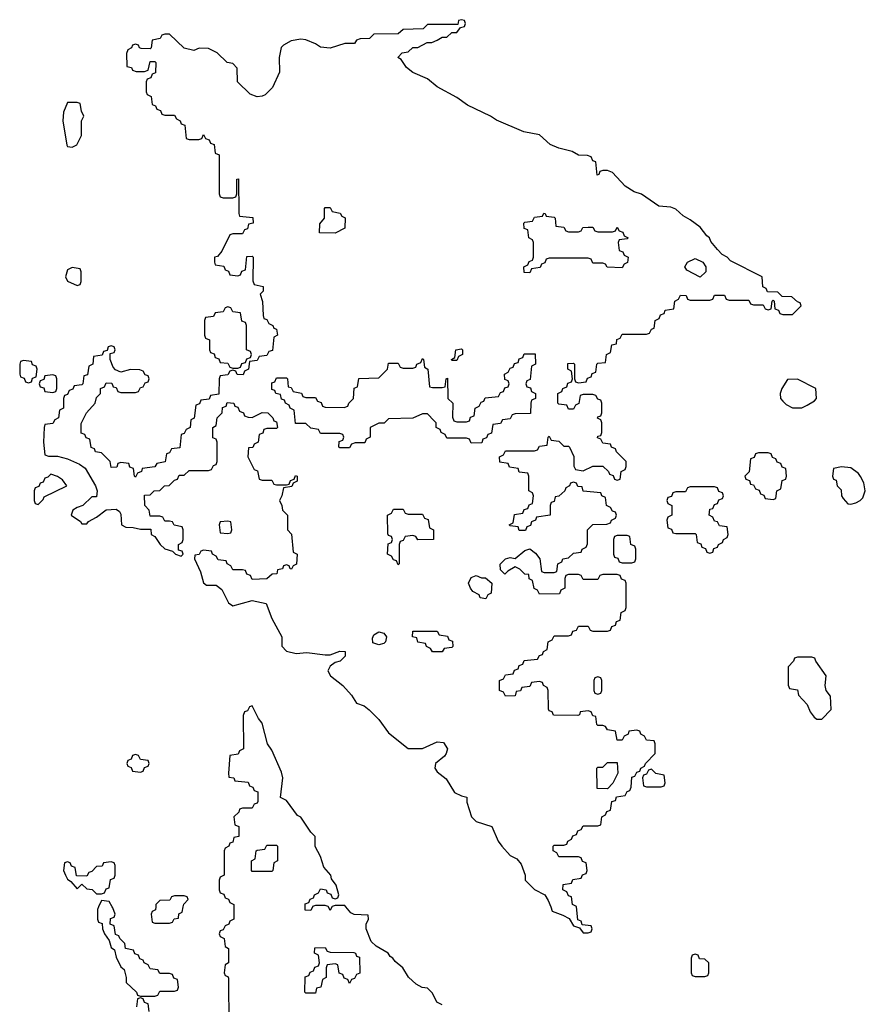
# Model space of a CAD drawing. Header units: inches. Extents: x 2112843 to 2323771, y 35243 to 209174.
# Tile 53 of 83: x 2312094 to 2315569, y 59600 to 63646. Entities that reach past the tile are written whole.
import ezdxf

# ---------------------------------------------------------------- set-up
doc = ezdxf.new("R2010")
doc.units = ezdxf.units.IN
doc.header["$MEASUREMENT"] = 0
doc.layers.add('C3015', color=7, linetype='Continuous')
doc.layers.add('C3016', color=7, linetype='Continuous')

msp = doc.modelspace()

# ---------------------------------------------------------------- linework, layer by layer
at = {"layer": 'C3015', "color": 6}
for points in [[(2312418.4, 60000), (2312414, 59990), (2312414, 59950), (2312418, 59938), (2312432.7, 59932.7), (2312434, 59910), (2312442, 59890), (2312462, 59862), (2312470, 59834), (2312483.6, 59823.6), (2312490, 59794), (2312510, 59754), (2312523.6, 59743.6), (2312532, 59710), (2312532, 59690), (2312574, 59650), (2312578, 59638), (2312590, 59634), (2312650, 59634), (2312662, 59638), (2312670, 59654), (2312730, 59654), (2312742, 59658), (2312746, 59670), (2312742, 59702), (2312727.3, 59707.3), (2312722, 59722), (2312710, 59726), (2312670, 59726), (2312662, 59742), (2312630, 59746), (2312622, 59762), (2312606, 59770), (2312602, 59782), (2312587.3, 59787.3), (2312582, 59802), (2312567.3, 59807.3), (2312562, 59822), (2312528.7, 59828.7), (2312526, 59850), (2312506, 59870), (2312502, 59882), (2312487.3, 59887.3), (2312482, 59922), (2312466, 59930), (2312467.3, 59952.7), (2312482, 59958), (2312486, 59970), (2312476.4, 59996.4), (2312474.4, 60000)], [(2312652.9, 60000), (2312651.6, 59988.4), (2312638, 59982), (2312634, 59970), (2312638, 59938), (2312650, 59934), (2312710, 59934), (2312722, 59938), (2312728.4, 59951.6), (2312746, 59954), (2312748.4, 59971.6), (2312762, 59978), (2312765.9, 60000)], [(2312974, 60000), (2312974, 59950), (2312958, 59942), (2312954, 59930), (2312938, 59922), (2312930, 59906), (2312918, 59902), (2312914, 59890), (2312918, 59878), (2312934, 59870), (2312938, 59838), (2312952, 59830), (2312952, 59770), (2312938, 59762), (2312934, 59730), (2312938, 59718), (2312950, 59714), (2312952.7, 59707.3), (2312954, 59510)], [(2313297, 60000), (2313290, 59986), (2313267.3, 59987.3), (2313267.3, 60000)], [(2313377, 60000), (2313370, 59986), (2313363, 60000)], [(2313830, 59598), (2313808.8, 59608.8), (2313790, 59646), (2313770, 59666), (2313748.4, 59668.4), (2313723.1, 59683.1), (2313691.9, 59711.9), (2313668.7, 59750), (2313636.5, 59776.5), (2313628, 59790), (2313616, 59796), (2313608.7, 59810), (2313558.6, 59838.6), (2313538, 59858), (2313518, 59910), (2313518, 59930), (2313528, 59950), (2313526, 59966), (2313468.4, 59968.4), (2313455.3, 59975.3), (2313435, 60000)], [(2314276.3, 60000), (2314282.8, 59982.8), (2314326.8, 59966.8), (2314352, 59952), (2314370, 59922), (2314394, 59914), (2314410, 59894), (2314430, 59894), (2314442, 59898), (2314446, 59910), (2314442, 59922), (2314406, 59926), (2314402, 59942), (2314387.3, 59947.3), (2314382.2, 60000)], [(2312626, 59570), (2312622, 59602), (2312607.3, 59607.3), (2312602, 59622), (2312590, 59626), (2312578, 59622), (2312574, 59590)]]:
    msp.add_lwpolyline(points, dxfattribs=at)
for points in [[(2313450, 59686), (2313442, 59702), (2313427.3, 59707.3), (2313422, 59722), (2313407.3, 59727.3), (2313402, 59762), (2313390, 59766), (2313358, 59762), (2313354, 59750), (2313354, 59710), (2313338, 59702), (2313332, 59670), (2313314, 59666), (2313310, 59646), (2313270, 59646), (2313266, 59650), (2313267.3, 59712.7), (2313282, 59718), (2313287.3, 59732.7), (2313302, 59738), (2313307.3, 59752.7), (2313322, 59758), (2313326, 59770), (2313322, 59802), (2313306, 59810), (2313307.3, 59832.7), (2313350, 59834), (2313358, 59818), (2313370, 59814), (2313467.3, 59812.7), (2313474, 59810), (2313478, 59798), (2313490, 59794), (2313491.6, 59728.4), (2313478, 59722), (2313470, 59706), (2313458, 59702)], [(2314870, 59806), (2314858, 59802), (2314854, 59790), (2314854, 59730), (2314858, 59718), (2314870, 59714), (2314910, 59714), (2314922, 59718), (2314926, 59730), (2314926, 59770), (2314910, 59786), (2314887.3, 59787.3), (2314882, 59802)]]:
    msp.add_lwpolyline(points, close=True, dxfattribs=at)
at = {"layer": 'C3016', "color": 6}
for points in [[(2314382.2, 60000), (2314382, 60002), (2314366, 60010), (2314362, 60042), (2314350, 60046), (2314342, 60062), (2314326, 60070), (2314327.3, 60092.7), (2314362, 60098), (2314367.3, 60112.7), (2314402, 60118), (2314407.3, 60132.7), (2314422, 60138), (2314426, 60150), (2314422, 60182), (2314407.3, 60187.3), (2314402, 60202), (2314390, 60206), (2314310, 60206), (2314302, 60222), (2314286, 60230), (2314286, 60250), (2314290, 60254), (2314330, 60254), (2314342, 60258), (2314346, 60270), (2314362, 60278), (2314367.3, 60292.7), (2314382, 60298), (2314387.3, 60312.7), (2314402, 60318), (2314410, 60334), (2314470, 60334), (2314482, 60338), (2314486, 60370), (2314502, 60378), (2314507.3, 60392.7), (2314522, 60398), (2314527.3, 60432.7), (2314542, 60438), (2314547.3, 60452.7), (2314582, 60458), (2314590, 60474), (2314602, 60478), (2314607.3, 60492.7), (2314610, 60534), (2314622, 60538), (2314630, 60554), (2314642, 60558), (2314646, 60570), (2314662, 60578), (2314666, 60590), (2314706, 60630), (2314706, 60670), (2314702, 60682), (2314670, 60686), (2314662, 60702), (2314646, 60710), (2314642, 60722), (2314630, 60726), (2314598, 60722), (2314594, 60710), (2314578, 60702), (2314570, 60686), (2314550, 60686), (2314542, 60722), (2314510, 60728), (2314502, 60742), (2314490, 60746), (2314470, 60746), (2314466, 60750), (2314462, 60782), (2314450, 60786), (2314442, 60802), (2314430, 60806), (2314398, 60802), (2314394, 60790), (2314387.3, 60787.3), (2314288.4, 60788.4), (2314282, 60802), (2314270, 60806), (2314267.3, 60812.7), (2314266, 60890), (2314262, 60902), (2314246, 60910), (2314242, 60922), (2314230, 60926), (2314198, 60922), (2314190, 60906), (2314158, 60902), (2314151.6, 60888.4), (2314134, 60886), (2314130, 60868), (2314090, 60866), (2314082, 60882), (2314066, 60890), (2314066, 60930), (2314082, 60938), (2314090, 60954), (2314122, 60958), (2314127.3, 60972.7), (2314142, 60978), (2314147.3, 60992.7), (2314162, 60998), (2314167.3, 61012.7), (2314222, 61018), (2314230, 61034), (2314242, 61038), (2314246, 61050), (2314262, 61058), (2314266, 61090), (2314282, 61098), (2314290, 61114), (2314350, 61114), (2314362, 61118), (2314367.3, 61132.7), (2314382, 61138), (2314390, 61154), (2314430, 61154), (2314438, 61138), (2314450, 61134), (2314510, 61134), (2314522, 61138), (2314527.3, 61152.7), (2314542, 61158), (2314547.3, 61172.7), (2314562, 61178), (2314566, 61210), (2314582, 61218), (2314586, 61230), (2314586, 61330), (2314582, 61342), (2314567.3, 61347.3), (2314562, 61362), (2314550, 61366), (2314490, 61366), (2314478, 61362), (2314470, 61346), (2314410, 61346), (2314402, 61362), (2314390, 61366), (2314350, 61366), (2314338, 61362), (2314334, 61350), (2314334, 61310), (2314318, 61302), (2314312.7, 61287.3), (2314230, 61286), (2314222, 61302), (2314208.4, 61308.4), (2314202, 61342), (2314188.4, 61348.4), (2314186, 61366), (2314170, 61368), (2314150, 61388.7), (2314130, 61398), (2314099.6, 61380.4), (2314088, 61368), (2314070, 61386), (2314069.1, 61409.1), (2314090, 61431), (2314110, 61436), (2314130, 61431.3), (2314170, 61464.7), (2314190, 61472), (2314214.4, 61454.4), (2314232, 61430), (2314238, 61378), (2314250, 61374), (2314290, 61374), (2314302, 61378), (2314306, 61410), (2314322, 61418), (2314326, 61430), (2314350, 61434), (2314370, 61454), (2314402, 61458), (2314406, 61470), (2314422, 61478), (2314427.3, 61492.7), (2314428, 61550), (2314450, 61572), (2314507.3, 61572.7), (2314522, 61578), (2314526, 61590), (2314542, 61598), (2314546, 61610), (2314542, 61622), (2314530, 61626), (2314522, 61642), (2314506, 61650), (2314502, 61682), (2314486, 61690), (2314482, 61702), (2314410, 61708), (2314406, 61726), (2314388.4, 61728.4), (2314382, 61742), (2314370, 61746), (2314358, 61742), (2314354, 61730), (2314338, 61722), (2314334, 61710), (2314310, 61688), (2314294, 61686), (2314290, 61666), (2314278, 61662), (2314274, 61650), (2314274, 61610), (2314218, 61602), (2314214, 61590), (2314198, 61582), (2314192.7, 61567.3), (2314178, 61562), (2314172.7, 61547.3), (2314147.3, 61547.3), (2314142, 61562), (2314110, 61566), (2314106, 61570), (2314122, 61578), (2314127.3, 61612.7), (2314162, 61618), (2314167.3, 61632.7), (2314182, 61638), (2314187.3, 61652.7), (2314202, 61658), (2314206, 61690), (2314202, 61702), (2314186, 61710), (2314186, 61770), (2314182, 61782), (2314147.3, 61787.3), (2314142, 61802), (2314107.3, 61807.3), (2314102, 61822), (2314067.3, 61827.3), (2314066, 61850), (2314082, 61858), (2314090, 61874), (2314210, 61874), (2314222, 61878), (2314230, 61894), (2314262, 61898), (2314266, 61930), (2314270, 61934), (2314278, 61918), (2314310, 61914), (2314330, 61894), (2314350, 61894), (2314354, 61890), (2314370.9, 61850.9), (2314372, 61812), (2314378, 61798), (2314410, 61792), (2314450, 61812), (2314490, 61812), (2314514, 61790), (2314518, 61778), (2314532.7, 61772.7), (2314538, 61758), (2314550, 61754), (2314562, 61758), (2314566, 61790), (2314582, 61798), (2314586, 61810), (2314586, 61830), (2314546, 61870), (2314542, 61882), (2314526, 61890), (2314522, 61902), (2314490, 61906), (2314482, 61922), (2314468.4, 61928.4), (2314470, 61934), (2314482, 61938), (2314486, 61950), (2314486, 61990), (2314482, 62002), (2314468, 62008), (2314470, 62014), (2314482, 62018), (2314486, 62030), (2314486, 62070), (2314482, 62082), (2314470, 62086), (2314462, 62102), (2314450, 62106), (2314410, 62106), (2314398, 62102), (2314391.6, 62068.4), (2314378, 62062), (2314370, 62046), (2314350, 62046), (2314342, 62062), (2314310, 62066), (2314306, 62070), (2314306, 62110), (2314322, 62118), (2314326, 62130), (2314342, 62138), (2314347.3, 62152.7), (2314362, 62158), (2314366, 62170), (2314362, 62202), (2314346, 62210), (2314347.3, 62232.7), (2314370, 62234), (2314374, 62230), (2314374, 62170), (2314378, 62158), (2314390, 62154), (2314422, 62158), (2314427.3, 62172.7), (2314442, 62178), (2314447.3, 62192.7), (2314462, 62198), (2314466, 62230), (2314470, 62234), (2314502, 62238), (2314506, 62270), (2314522, 62278), (2314528, 62310), (2314546, 62314), (2314548.4, 62331.6), (2314562, 62338), (2314570, 62354), (2314670, 62354), (2314682, 62358), (2314690, 62374), (2314702, 62378), (2314706, 62410), (2314722, 62418), (2314727.3, 62432.7), (2314742, 62438), (2314747.3, 62452.7), (2314782, 62458), (2314786, 62490), (2314802, 62498), (2314810, 62514), (2314832.7, 62512.7), (2314838, 62498), (2314850, 62494), (2314930, 62494), (2314942, 62498), (2314950, 62514), (2314990, 62514), (2314998, 62498), (2315010, 62494), (2315090, 62494), (2315098, 62478), (2315110, 62474), (2315150, 62474), (2315158, 62458), (2315170, 62454), (2315182, 62458), (2315186, 62490), (2315190, 62494), (2315194, 62490), (2315198, 62458), (2315212.7, 62452.7), (2315218, 62438), (2315230, 62434), (2315270, 62434), (2315306, 62470), (2315302, 62482), (2315290, 62486), (2315267.3, 62507.3), (2315228, 62508), (2315210, 62526), (2315167.3, 62527.3), (2315162, 62542), (2315148.4, 62548.4), (2315146, 62590), (2315014.8, 62654.8), (2315002, 62670), (2314981.6, 62681.6), (2314961.2, 62701.2), (2314934.2, 62734.2), (2314928.7, 62750), (2314917.5, 62757.5), (2314890, 62793.2), (2314850, 62824), (2314820.2, 62840.2), (2314790, 62868), (2314770, 62875.3), (2314720.4, 62880.4), (2314650, 62929), (2314618.6, 62938.6), (2314582, 62962), (2314530, 63018), (2314510, 63026), (2314490, 63026), (2314478, 63022), (2314474, 63010), (2314467.3, 63007.3), (2314462, 63062), (2314450, 63066), (2314442, 63082), (2314427.3, 63087.3), (2314390, 63089), (2314364.7, 63104.7), (2314310, 63118), (2314273.8, 63133.8), (2314230, 63172.7), (2314165.8, 63185.8), (2314053.3, 63233.3), (2314029, 63250), (2313934.9, 63294.9), (2313890, 63326.6), (2313809.6, 63369.6), (2313770, 63402.7), (2313709.6, 63429.6), (2313684, 63450), (2313662, 63482), (2313648, 63490), (2313666, 63510), (2313690, 63514), (2313710, 63532), (2313730, 63532), (2313768.4, 63551.6), (2313787.3, 63552.7), (2313810, 63562), (2313830, 63574), (2313850, 63574), (2313870, 63594), (2313890, 63594), (2313906, 63614), (2313922, 63618), (2313926, 63630), (2313922, 63642), (2313910, 63646), (2313898, 63642), (2313894, 63626), (2313770, 63626), (2313751.6, 63608.4), (2313670, 63606), (2313650, 63588), (2313550, 63586), (2313531.6, 63568.4), (2313492.7, 63567.3), (2313478, 63562), (2313470, 63548), (2313430, 63548), (2313370, 63529.3), (2313330, 63533.2), (2313310, 63546.6), (2313270, 63562.7), (2313250, 63566), (2313210, 63559.3), (2313178, 63542), (2313168.7, 63531.3), (2313160.4, 63490), (2313161.3, 63430), (2313132.9, 63367.1), (2313102.3, 63337.7), (2313090, 63331.4), (2313070.4, 63329.6), (2313040.5, 63340.5), (2312988.7, 63390), (2312987.3, 63447.3), (2312970, 63466), (2312946, 63470), (2312906, 63510), (2312870, 63528), (2312831.6, 63528.4), (2312810, 63519), (2312770, 63529.2), (2312710, 63586), (2312690, 63586), (2312678, 63582), (2312671.6, 63568.4), (2312638, 63562), (2312634, 63530), (2312630, 63526), (2312592.7, 63527.3), (2312586, 63530), (2312582, 63542), (2312570, 63546), (2312558, 63542), (2312554, 63530), (2312538, 63522), (2312532.7, 63507.3), (2312534, 63454), (2312554, 63450), (2312558, 63438), (2312572.7, 63432.7), (2312607.3, 63432.7), (2312622, 63438), (2312630, 63474), (2312650, 63474), (2312654, 63470), (2312652.7, 63427.3), (2312638, 63422), (2312632.7, 63407.3), (2312618, 63402), (2312614, 63390), (2312614, 63350), (2312618, 63338), (2312634, 63330), (2312638, 63298), (2312652.7, 63292.7), (2312658, 63278), (2312672.7, 63272.7), (2312678, 63258), (2312690, 63254), (2312730, 63254), (2312738, 63238), (2312754, 63230), (2312758, 63218), (2312772.7, 63212.7), (2312778, 63158), (2312790, 63154), (2312830, 63154), (2312842, 63158), (2312850, 63174), (2312858, 63158), (2312872.7, 63152.7), (2312878, 63138), (2312892.7, 63132.7), (2312898, 63098), (2312914, 63090), (2312914, 62930), (2312918, 62918), (2312930, 62914), (2312970, 62914), (2312982, 62918), (2312986, 62930), (2312986, 62990), (2312992.7, 62992.7), (2312994, 62850), (2312998, 62838), (2313052.7, 62832.7), (2313054, 62810), (2313034, 62806), (2313030, 62786), (2313018, 62782), (2313010, 62766), (2312970, 62766), (2312958, 62762), (2312924.5, 62695.5), (2312906.8, 62673.2), (2312894, 62670), (2312894, 62650), (2312898, 62638), (2312932.7, 62632.7), (2312938, 62618), (2312952.7, 62612.7), (2312958, 62598), (2312990, 62594), (2313002, 62598), (2313007.3, 62612.7), (2313022, 62618), (2313027.3, 62672.7), (2313050, 62674), (2313054, 62670), (2313052.7, 62572.7), (2313058, 62558), (2313094, 62550), (2313094, 62530), (2313082, 62518), (2313091.6, 62488.4), (2313094, 62430), (2313098, 62418), (2313110, 62414), (2313118, 62398), (2313134, 62390), (2313138, 62378), (2313150, 62374), (2313154, 62350), (2313138, 62342), (2313132.7, 62287.3), (2313118, 62282), (2313110, 62266), (2313078, 62262), (2313070, 62246), (2313038, 62242), (2313034, 62210), (2313018, 62202), (2313012.7, 62187.3), (2312988.4, 62188.4), (2312982, 62202), (2312970, 62206), (2312958, 62202), (2312950, 62186), (2312918, 62182), (2312914, 62170), (2312912.7, 62107.3), (2312878, 62102), (2312872.7, 62087.3), (2312838, 62082), (2312832.7, 62067.3), (2312818, 62062), (2312811.6, 62008.4), (2312798, 62002), (2312794, 61970), (2312778, 61962), (2312770, 61946), (2312758, 61942), (2312752.7, 61887.3), (2312718, 61882), (2312710, 61866), (2312698, 61862), (2312691.2, 61828.8), (2312658, 61822), (2312650, 61808), (2312598, 61802), (2312594, 61790), (2312578, 61782), (2312570, 61766), (2312566, 61770), (2312562, 61802), (2312547.3, 61807.3), (2312542, 61822), (2312510, 61826), (2312498, 61822), (2312492.7, 61807.3), (2312470, 61806), (2312466, 61830), (2312430, 61866), (2312406, 61870), (2312402, 61882), (2312388.4, 61888.4), (2312382, 61922), (2312367.3, 61927.3), (2312362, 61942), (2312347.3, 61947.3), (2312347.3, 61987.3), (2312368, 62030), (2312404, 62070), (2312410, 62094), (2312426, 62110), (2312426, 62130), (2312442, 62138), (2312450, 62154), (2312472.7, 62152.7), (2312478, 62138), (2312490, 62134), (2312498, 62118), (2312510, 62114), (2312570, 62114), (2312582, 62118), (2312590, 62134), (2312602, 62138), (2312610, 62154), (2312622, 62158), (2312626, 62170), (2312622, 62182), (2312610, 62186), (2312602, 62202), (2312587.3, 62207.3), (2312550, 62208), (2312510, 62198), (2312487.3, 62207.3), (2312478, 62218), (2312466, 62250), (2312466, 62274), (2312482, 62278), (2312486, 62290), (2312482, 62302), (2312470, 62306), (2312458, 62302), (2312454, 62286), (2312438, 62282), (2312432.7, 62267.3), (2312398, 62262), (2312394, 62230), (2312378, 62222), (2312372.7, 62187.3), (2312358, 62182), (2312354, 62150), (2312350, 62146), (2312318, 62142), (2312312.7, 62127.3), (2312298, 62122), (2312290, 62106), (2312278, 62102), (2312274, 62090), (2312274, 62050), (2312258, 62042), (2312254, 62010), (2312238, 62002), (2312230, 61986), (2312198, 61982), (2312194, 61970), (2312192, 61910), (2312198, 61858), (2312212.7, 61852.7), (2312250, 61852), (2312290, 61841), (2312339.9, 61819.9), (2312362.5, 61802.5), (2312406, 61730), (2312412, 61710), (2312410, 61686), (2312390, 61686), (2312354, 61650), (2312330, 61642), (2312312, 61630), (2312306, 61610), (2312343.6, 61583.6), (2312350, 61574), (2312370, 61574), (2312376.4, 61583.6), (2312410, 61602), (2312450, 61632), (2312490, 61634), (2312504.7, 61624.7), (2312510, 61614), (2312512, 61570), (2312530, 61561), (2312559.8, 61559.8), (2312590, 61552), (2312632.7, 61552.7), (2312634, 61530), (2312650, 61522), (2312671.3, 61490), (2312690, 61471.3), (2312722, 61462), (2312734, 61450), (2312758, 61442), (2312766, 61450), (2312762, 61462), (2312746, 61466), (2312746, 61490), (2312762, 61498), (2312766, 61510), (2312766, 61550), (2312762, 61562), (2312728.4, 61568.4), (2312722, 61582), (2312710, 61586), (2312690, 61586), (2312682, 61602), (2312670, 61606), (2312630, 61606), (2312626, 61630), (2312608, 61650), (2312607.3, 61692.7), (2312630, 61694), (2312646, 61710), (2312670, 61712), (2312689.1, 61730.9), (2312708, 61732), (2312730, 61754), (2312742, 61758), (2312750, 61774), (2312770, 61774), (2312790, 61794), (2312870, 61794), (2312882, 61798), (2312890, 61814), (2312902, 61818), (2312906, 61830), (2312906, 61910), (2312902, 61922), (2312888.4, 61928.4), (2312888, 61970), (2312902, 61978), (2312906, 62010), (2312926, 62030), (2312927.3, 62052.7), (2312942, 62058), (2312947.3, 62072.7), (2312974, 62070), (2312978, 62058), (2312990, 62054), (2312998, 62038), (2313014, 62030), (2313018, 62018), (2313032.7, 62012.7), (2313050, 62012), (2313090, 62031.3), (2313114, 62030), (2313134, 62010), (2313138, 61998), (2313150, 61994), (2313154, 61970), (2313150, 61966), (2313110, 61966), (2313098, 61962), (2313092.7, 61947.3), (2313078, 61942), (2313074, 61910), (2313058, 61902), (2313051.6, 61888.4), (2313034, 61886), (2313032, 61850), (2313058, 61798), (2313071.6, 61791.6), (2313078, 61758), (2313090, 61754), (2313130, 61754), (2313138, 61738), (2313150, 61734), (2313190, 61734), (2313202, 61738), (2313207.3, 61752.7), (2313222, 61758), (2313227.3, 61772.7), (2313234, 61770), (2313234, 61750), (2313218, 61742), (2313212.7, 61727.3), (2313178, 61722), (2313172, 61690), (2313162, 61670), (2313172, 61650), (2313174, 61630), (2313194, 61610), (2313194, 61550), (2313211.6, 61531.6), (2313218, 61458), (2313234, 61450), (2313231.6, 61408.4), (2313218, 61402), (2313211.3, 61388.7), (2313206, 61390), (2313202, 61402), (2313190, 61406), (2313178, 61402), (2313174, 61390), (2313154, 61386), (2313150.9, 61369.1), (2313132, 61368), (2313110, 61348), (2313050, 61346), (2313042, 61362), (2313027.3, 61367.3), (2313022, 61382), (2313010, 61386), (2312970, 61386), (2312962, 61402), (2312946, 61410), (2312942, 61422), (2312910, 61426), (2312902, 61442), (2312886, 61450), (2312882, 61462), (2312850, 61466), (2312838, 61462), (2312831.6, 61448.4), (2312814, 61446), (2312812, 61430), (2312836.8, 61376.8), (2312850, 61332), (2312862, 61322), (2312902, 61322), (2312924.7, 61304.7), (2312952, 61250), (2312970, 61238), (2313050, 61258.8), (2313107.3, 61247.3), (2313130, 61186), (2313170.7, 61110), (2313171.3, 61071.3), (2313191, 61051), (2313230, 61041), (2313274.5, 61045.5), (2313350, 61036.3), (2313370, 61036.3), (2313410, 61050.6), (2313431.3, 61050), (2313431, 61030), (2313411.3, 61010), (2313390, 61005.2), (2313370, 60989), (2313360.5, 60970), (2313370.8, 60950), (2313422, 60910), (2313458, 60870), (2313478, 60838), (2313510, 60826.8), (2313530.4, 60810.4), (2313570.4, 60770.4), (2313610, 60715.5), (2313690, 60650.8), (2313750, 60650.5), (2313810, 60679.1), (2313835.5, 60675.5), (2313852, 60650), (2313847.3, 60630), (2313839.9, 60620.1), (2313803, 60590), (2313800.5, 60570), (2313810, 60554.8), (2313846.6, 60526.6), (2313881, 60470), (2313910, 60456), (2313931.6, 60451.6), (2313932, 60430), (2313951.3, 60370), (2313970, 60351.3), (2314034, 60330), (2314061, 60270), (2314074.8, 60250), (2314110, 60210.8), (2314137.3, 60197.3), (2314155.3, 60175.3), (2314170.9, 60130.9), (2314172, 60110), (2314210, 60071.3), (2314252, 60050), (2314266.4, 60026.4), (2314276.3, 60000)], [(2313267.3, 60000), (2313267.3, 60012.7), (2313282, 60018), (2313287.3, 60032.7), (2313302, 60038), (2313306, 60050), (2313322, 60058), (2313330, 60074), (2313354, 60070), (2313358, 60058), (2313372.7, 60052.7), (2313378, 60038), (2313390, 60034), (2313402, 60038), (2313406, 60050), (2313394, 60090), (2313376, 60116), (2313372.3, 60130), (2313344, 60164), (2313330, 60208), (2313308, 60248), (2313308, 60290), (2313290, 60308), (2313250, 60368.7), (2313236, 60376), (2313190, 60438), (2313166, 60450), (2313175.1, 60530), (2313170, 60554), (2313130, 60644), (2313112.3, 60670), (2313090, 60755.3), (2313075.1, 60775.1), (2313050, 60826), (2313038, 60822), (2313030, 60806), (2313018, 60802), (2313012.7, 60787.3), (2313014, 60650), (2312998, 60642), (2312991.6, 60628.4), (2312958, 60622), (2312952, 60550), (2312954, 60534), (2312974, 60530), (2312978, 60518), (2313032.7, 60512.7), (2313038, 60498), (2313052.7, 60492.7), (2313058, 60478), (2313072.7, 60472.7), (2313072.7, 60432.7), (2313070, 60426), (2313058, 60422), (2313050, 60406), (2313010, 60406), (2312998, 60402), (2312994, 60390), (2312974, 60370), (2312978, 60338), (2312994, 60330), (2312994, 60290), (2312974, 60286), (2312970, 60266), (2312958, 60262), (2312954, 60250), (2312938, 60242), (2312934, 60230), (2312934, 60130), (2312918, 60122), (2312914, 60110), (2312914, 60070), (2312918, 60058), (2312932.7, 60052.7), (2312938, 60038), (2312952.7, 60032.7), (2312958, 60018), (2312974, 60010), (2312974, 60000)], [(2312765.9, 60000), (2312768, 60012), (2312786, 60030), (2312782, 60042), (2312770, 60046), (2312730, 60046), (2312718, 60042), (2312711.6, 60028.4), (2312670, 60026), (2312654, 60010), (2312652.9, 60000)], [(2312474.4, 60000), (2312462, 60022), (2312430, 60026), (2312418.4, 60000)], [(2313363, 60000), (2313362, 60002), (2313350, 60006), (2313310, 60006), (2313298, 60002), (2313297, 60000)], [(2313435, 60000), (2313430, 60006), (2313390, 60006), (2313378, 60002), (2313377, 60000)]]:
    msp.add_lwpolyline(points, dxfattribs=at)
for points in [[(2312330, 63306), (2312290, 63306), (2312274.4, 63265.6), (2312270.8, 63230), (2312288, 63130), (2312290, 63124.7), (2312310, 63122), (2312328.7, 63131.3), (2312348, 63170), (2312348.7, 63230), (2312358, 63250), (2312348, 63270), (2312342, 63302)], [(2313390, 62769), (2313326, 62770), (2313327.3, 62807.3), (2313346, 62830), (2313346, 62870), (2313350, 62874), (2313370, 62874), (2313378, 62858), (2313411.6, 62851.6), (2313418, 62838), (2313431.6, 62831.6), (2313430.9, 62789.1)], [(2314350, 62774), (2314390, 62774), (2314402, 62778), (2314408.4, 62791.6), (2314430, 62794), (2314450, 62794), (2314458, 62778), (2314470, 62774), (2314530, 62774), (2314542, 62778), (2314550, 62794), (2314558, 62778), (2314572.7, 62772.7), (2314578, 62758), (2314594, 62750), (2314590, 62746), (2314558, 62742), (2314554, 62730), (2314558, 62698), (2314572.7, 62692.7), (2314578, 62678), (2314594, 62670), (2314591.6, 62648.4), (2314578, 62642), (2314570, 62626), (2314508.4, 62628.4), (2314502, 62642), (2314490, 62646), (2314450, 62646), (2314442, 62662), (2314430, 62666), (2314270, 62666), (2314258, 62662), (2314252.7, 62647.3), (2314238, 62642), (2314232.7, 62627.3), (2314198, 62622), (2314190, 62606), (2314167.3, 62607.3), (2314166, 62630), (2314182, 62638), (2314187.3, 62652.7), (2314202, 62658), (2314206, 62670), (2314206, 62730), (2314202, 62742), (2314186, 62750), (2314182, 62782), (2314167.3, 62787.3), (2314166, 62810), (2314170, 62814), (2314202, 62818), (2314210, 62834), (2314242, 62838), (2314248.4, 62851.6), (2314254, 62850), (2314258, 62838), (2314290, 62834), (2314294, 62830), (2314298, 62798), (2314330, 62794), (2314338, 62778)], [(2314890, 62588), (2314836.4, 62616.4), (2314828, 62630), (2314838, 62650), (2314870, 62664.7), (2314902, 62650), (2314914, 62630), (2314914, 62610)], [(2312310, 62628), (2312290, 62618), (2312282.8, 62590), (2312290, 62572), (2312330, 62554), (2312342, 62558), (2312346, 62570), (2312346, 62610), (2312342, 62622)], [(2312950, 62466), (2312938, 62462), (2312930, 62446), (2312898, 62442), (2312890, 62426), (2312858, 62422), (2312854, 62410), (2312854, 62350), (2312858, 62338), (2312874, 62330), (2312874, 62290), (2312878, 62278), (2312892.7, 62272.7), (2312898, 62258), (2312912.7, 62252.7), (2312918, 62238), (2312950, 62234), (2312958, 62218), (2312970, 62214), (2312990, 62214), (2313002, 62218), (2313007.3, 62232.7), (2313022, 62238), (2313027.3, 62252.7), (2313042, 62258), (2313046, 62270), (2313042, 62282), (2313026, 62290), (2313026, 62390), (2313022, 62402), (2313007.3, 62407.3), (2313002, 62442), (2312970, 62446), (2312962, 62462)], [(2313950, 61906), (2313942, 61922), (2313930, 61926), (2313850, 61926), (2313842, 61942), (2313826, 61950), (2313822, 61962), (2313806, 61970), (2313806, 61990), (2313798, 61998), (2313770, 62026), (2313750, 62026), (2313710, 62008.7), (2313610, 62006), (2313591.6, 61988.4), (2313570, 61988), (2313534, 61970), (2313534, 61930), (2313518, 61922), (2313512.7, 61907.3), (2313472.7, 61907.3), (2313458, 61902), (2313450, 61886), (2313410, 61886), (2313406, 61890), (2313407.3, 61912.7), (2313422, 61918), (2313426, 61930), (2313422, 61942), (2313410, 61946), (2313330, 61946), (2313322, 61962), (2313290, 61968), (2313270, 61986), (2313227.3, 61987.3), (2313222, 62042), (2313206, 62050), (2313202, 62062), (2313186, 62070), (2313182, 62082), (2313170, 62086), (2313166, 62106), (2313146, 62110), (2313142, 62122), (2313130, 62126), (2313130, 62154), (2313142, 62158), (2313150, 62174), (2313190, 62174), (2313194, 62170), (2313198, 62138), (2313210, 62134), (2313218, 62118), (2313251.6, 62111.6), (2313258, 62098), (2313270, 62094), (2313310, 62094), (2313318, 62078), (2313332.7, 62072.7), (2313338, 62058), (2313350, 62054), (2313427.3, 62052.7), (2313442, 62058), (2313446, 62070), (2313466, 62090), (2313468.4, 62131.6), (2313482, 62138), (2313488.4, 62171.6), (2313570, 62174), (2313606, 62210), (2313610, 62234), (2313650, 62234), (2313658, 62218), (2313670, 62214), (2313710, 62214), (2313722, 62218), (2313726, 62230), (2313742, 62238), (2313750, 62254), (2313754, 62250), (2313758, 62218), (2313772, 62210), (2313778, 62138), (2313790, 62134), (2313830, 62134), (2313842, 62138), (2313846, 62170), (2313852.7, 62172.7), (2313854, 62090), (2313874, 62070), (2313872.7, 62012.7), (2313878, 61998), (2313890, 61994), (2313930, 61994), (2313942, 61998), (2313947.3, 62012.7), (2313962, 62018), (2313966, 62050), (2313982, 62058), (2313990, 62074), (2314002, 62078), (2314007.3, 62092.7), (2314062, 62098), (2314070, 62114), (2314082, 62118), (2314087.3, 62132.7), (2314102, 62138), (2314106, 62150), (2314102, 62162), (2314087.3, 62167.3), (2314086, 62190), (2314102, 62198), (2314110, 62214), (2314122, 62218), (2314127.3, 62232.7), (2314142, 62238), (2314147.3, 62252.7), (2314162, 62258), (2314167.3, 62272.7), (2314212.7, 62272.7), (2314214, 62230), (2314198, 62222), (2314192, 62168), (2314178, 62162), (2314174, 62150), (2314178, 62138), (2314192.7, 62132.7), (2314198, 62118), (2314214, 62110), (2314214, 62090), (2314198, 62082), (2314194, 62070), (2314192.7, 62027.3), (2314130, 62026), (2314118, 62022), (2314110, 62006), (2314078, 62002), (2314070, 61986), (2314038, 61982), (2314032.7, 61947.3), (2314018, 61942), (2314012.7, 61927.3), (2313998, 61922), (2313992.7, 61907.3)], [(2313870, 62246), (2313868, 62250), (2313882, 62258), (2313886, 62290), (2313910, 62294), (2313914, 62290), (2313914, 62270), (2313898, 62262), (2313890, 62246)], [(2312110, 62246), (2312098, 62242), (2312094, 62230), (2312094, 62190), (2312098, 62178), (2312112.7, 62172.7), (2312118, 62158), (2312130, 62154), (2312142, 62158), (2312147.3, 62172.7), (2312162, 62178), (2312166, 62210), (2312162, 62222), (2312147.3, 62227.3), (2312142, 62242)], [(2312230, 62186), (2312198, 62182), (2312192.7, 62167.3), (2312178, 62162), (2312174, 62150), (2312178, 62138), (2312192.7, 62132.7), (2312198, 62118), (2312230, 62114), (2312242, 62118), (2312246, 62130), (2312246, 62170), (2312242, 62182)], [(2315290, 62168.7), (2315250, 62168), (2315226, 62130), (2315218.8, 62110), (2315221, 62090), (2315230, 62078), (2315244.5, 62064.5), (2315270, 62051), (2315308.4, 62051.6), (2315330, 62062), (2315360.4, 62079.6), (2315368, 62090), (2315366, 62130)], [(2315170, 61866), (2315130, 61866), (2315118, 61862), (2315112.7, 61847.3), (2315098, 61842), (2315092, 61788), (2315074, 61770), (2315078, 61758), (2315092.7, 61752.7), (2315098, 61738), (2315110, 61734), (2315118, 61718), (2315132.7, 61712.7), (2315138, 61698), (2315152.7, 61692.7), (2315158, 61678), (2315190, 61674), (2315202, 61678), (2315206, 61710), (2315222, 61718), (2315228, 61752), (2315242, 61758), (2315246, 61770), (2315242, 61802), (2315227.3, 61807.3), (2315222, 61822), (2315207.3, 61827.3), (2315202, 61842), (2315187.3, 61847.3), (2315182, 61862)], [(2315471.6, 61808.4), (2315438, 61802), (2315434, 61770), (2315438, 61758), (2315450, 61754), (2315454, 61730), (2315470, 61714), (2315471, 61690), (2315478, 61678), (2315496.9, 61656.9), (2315510, 61654.8), (2315530, 61660.7), (2315548.7, 61670), (2315558.6, 61681.4), (2315569.2, 61710), (2315562.7, 61742.7), (2315549.4, 61769.4), (2315541.2, 61781.2), (2315510, 61804)], [(2312222, 61778), (2312210, 61766), (2312198, 61762), (2312190, 61746), (2312178, 61742), (2312172.7, 61727.3), (2312158, 61722), (2312154, 61710), (2312154, 61670), (2312158, 61658), (2312170, 61654), (2312190, 61674), (2312194.6, 61685.4), (2312288, 61730), (2312270, 61755.3), (2312250, 61768.7)], [(2314950, 61726), (2314850, 61726), (2314838, 61722), (2314830, 61706), (2314790, 61706), (2314778, 61702), (2314772.7, 61687.3), (2314758, 61682), (2314754, 61670), (2314758, 61658), (2314774, 61650), (2314774, 61610), (2314758, 61602), (2314754, 61590), (2314758, 61558), (2314772.7, 61552.7), (2314778, 61538), (2314790, 61534), (2314870, 61534), (2314874, 61530), (2314878, 61498), (2314892.7, 61492.7), (2314898, 61478), (2314912.7, 61472.7), (2314918, 61458), (2314930, 61454), (2314942, 61458), (2314947.3, 61472.7), (2314962, 61478), (2314966, 61490), (2314982, 61498), (2314986, 61510), (2315002, 61518), (2315006, 61530), (2315002, 61562), (2314970, 61566), (2314962, 61582), (2314950, 61586), (2314942, 61602), (2314928, 61610), (2314930, 61634), (2314942, 61638), (2314950, 61654), (2314962, 61658), (2314967.3, 61672.7), (2314982, 61678), (2314986, 61690), (2314982, 61702), (2314967.3, 61707.3), (2314962, 61722)], [(2313690, 61614), (2313750, 61614), (2313758, 61598), (2313772.7, 61592.7), (2313778, 61558), (2313794, 61550), (2313794, 61510), (2313730, 61508), (2313722, 61522), (2313710, 61526), (2313678, 61522), (2313670, 61506), (2313658, 61502), (2313654, 61490), (2313654, 61410), (2313650, 61406), (2313642, 61422), (2313630, 61426), (2313622, 61442), (2313606, 61450), (2313608.4, 61491.6), (2313622, 61498), (2313626, 61510), (2313622, 61522), (2313610, 61526), (2313607.3, 61532.7), (2313606, 61610), (2313622, 61618), (2313630, 61634), (2313670, 61634), (2313678, 61618)], [(2312950, 61586), (2312918, 61582), (2312914, 61570), (2312918, 61538), (2312950, 61534), (2312962, 61538), (2312966, 61550), (2312962, 61582)], [(2314590, 61526), (2314550, 61526), (2314538, 61522), (2314534, 61510), (2314534, 61450), (2314538, 61438), (2314552.7, 61432.7), (2314558, 61418), (2314570, 61414), (2314610, 61414), (2314622, 61418), (2314626, 61430), (2314626, 61470), (2314622, 61482), (2314606, 61490), (2314602, 61522)], [(2313992, 61352), (2314008, 61352), (2314034, 61330), (2314032, 61290), (2314018, 61282), (2314010, 61266), (2313986, 61270), (2313982, 61282), (2313956.4, 61296.4), (2313946, 61310), (2313938, 61330), (2313950, 61354), (2313970, 61362)], [(2313570, 61077.2), (2313545.2, 61085.2), (2313544, 61104), (2313550, 61118), (2313570, 61130.5), (2313590, 61124.7), (2313601, 61110), (2313598, 61090), (2313590, 61082)], [(2313790, 61048), (2313782, 61062), (2313766, 61070), (2313762, 61082), (2313730, 61088), (2313726, 61106), (2313708, 61110), (2313710, 61134), (2313810, 61134), (2313818, 61118), (2313852.7, 61112.7), (2313858, 61098), (2313872.7, 61092.7), (2313874, 61070), (2313870, 61066), (2313838, 61062), (2313830, 61048)], [(2315350, 61026), (2315290, 61026), (2315278, 61022), (2315274, 61010), (2315252.7, 60987.3), (2315252, 60912), (2315258, 60898), (2315290, 60892), (2315294, 60870), (2315330, 60832), (2315342, 60802), (2315359.6, 60779.6), (2315370, 60772), (2315390, 60772), (2315429.1, 60810.9), (2315426, 60866), (2315409, 60890), (2315404, 60910), (2315408.7, 60950), (2315366, 61010), (2315362, 61022)], [(2314470, 60946), (2314458, 60942), (2314454, 60930), (2314454, 60890), (2314458, 60878), (2314470, 60874), (2314482, 60878), (2314486, 60890), (2314486, 60930), (2314482, 60942)], [(2312570, 60626), (2312558, 60622), (2312552.7, 60607.3), (2312538, 60602), (2312534, 60590), (2312538, 60578), (2312552.7, 60572.7), (2312558, 60558), (2312590, 60554), (2312602, 60558), (2312607.3, 60572.7), (2312622, 60578), (2312626, 60590), (2312622, 60602), (2312590, 60606), (2312582, 60622)], [(2314510, 60486), (2314467.3, 60487.3), (2314466, 60570), (2314470, 60574), (2314490, 60574), (2314510, 60594), (2314550, 60594), (2314552, 60550), (2314531.6, 60508.4)], [(2314690, 60566), (2314678, 60562), (2314670, 60546), (2314658, 60542), (2314654, 60530), (2314658, 60498), (2314670, 60494), (2314730, 60494), (2314742, 60498), (2314746, 60510), (2314742, 60542), (2314708.4, 60548.4)], [(2313050, 60146), (2313046, 60150), (2313046, 60190), (2313062, 60198), (2313066, 60230), (2313070, 60234), (2313102, 60238), (2313110, 60254), (2313150, 60254), (2313154, 60250), (2313154, 60190), (2313138, 60182), (2313134, 60150), (2313130, 60146)], [(2312470, 60186), (2312438, 60182), (2312432.7, 60167.3), (2312410, 60166), (2312390, 60146), (2312378, 60142), (2312370, 60126), (2312327.3, 60127.3), (2312322, 60162), (2312307.3, 60167.3), (2312302, 60182), (2312290, 60186), (2312278, 60182), (2312274, 60150), (2312282, 60130), (2312290, 60114), (2312304.7, 60104.7), (2312330, 60074), (2312350, 60094), (2312370, 60074), (2312391.6, 60071.6), (2312410, 60054), (2312430, 60054), (2312442, 60058), (2312450, 60074), (2312462, 60078), (2312467.3, 60112.7), (2312482, 60118), (2312486, 60130), (2312486, 60170), (2312482, 60182)]]:
    msp.add_lwpolyline(points, close=True, dxfattribs=at)

doc.saveas('drawing.dxf')
